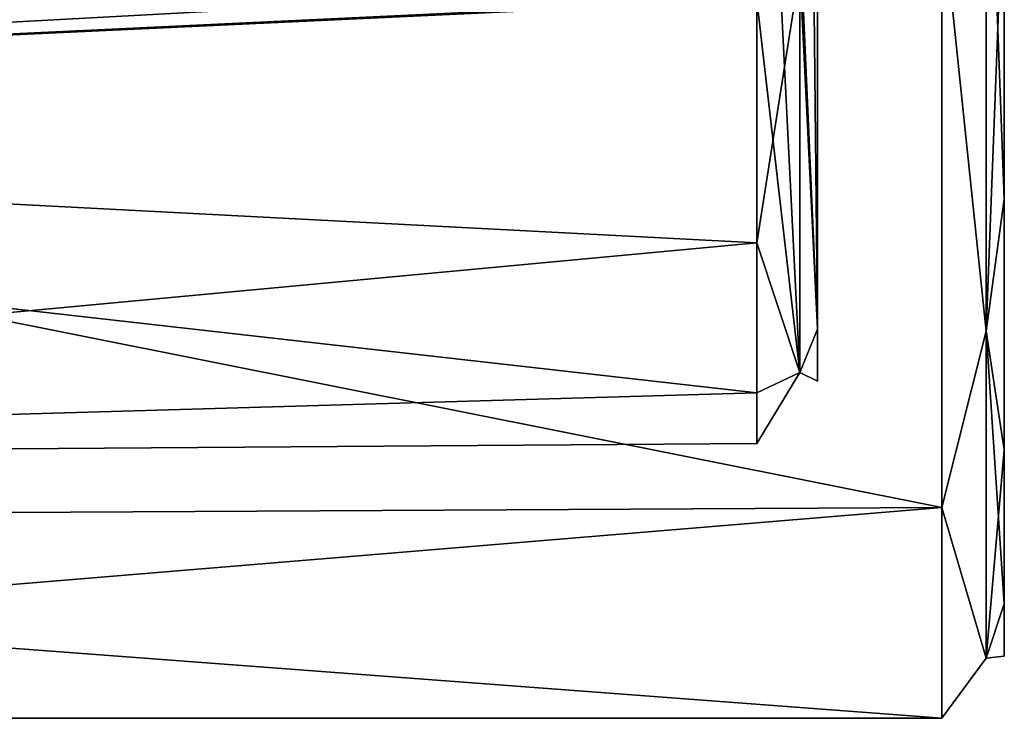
# Model space of a CAD drawing. Header units: millimetres. Extents: x -25 to 87, y -149 to 296.
# Tile 36 of 256: x 78.7 to 86.6, y 30.75 to 36.36. Entities that reach past the tile are written whole.
import ezdxf

# ---------------------------------------------------------------- set-up
doc = ezdxf.new("R2010")
doc.units = ezdxf.units.MM
doc.header["$LTSCALE"] = 65.185185
for name, color, linetype in [('775', 7, 'CONTINUOUS'), ('778', 7, 'CONTINUOUS'), ('798', 7, 'CONTINUOUS'), ('830', 7, 'CONTINUOUS'), ('910', 7, 'CONTINUOUS'), ('993', 7, 'CONTINUOUS')]:
    doc.layers.add(name, color=color, linetype=linetype)

msp = doc.modelspace()

# ---------------------------------------------------------------- linework, layer by layer
at = {"layer": '775', "linetype": 'CONTINUOUS'}
for points in [[(86.6, 34.9178, -12.087), (86.6, 37.6242, -15.3834), (86.6, 34.9178, 12.087), (86.6, 34.9178, -12.087)], [(86.6, 34.9178, 12.087), (86.6, 37.6242, -15.3834), (86.6, 37.6242, 15.3834), (86.6, 34.9178, 12.087)], [(86.6, 32.9066, -8.3258), (86.6, 34.9178, -12.087), (86.6, 32.9066, 8.3258), (86.6, 32.9066, -8.3258)], [(86.6, 32.9066, 8.3258), (86.6, 34.9178, -12.087), (86.6, 34.9178, 12.087), (86.6, 32.9066, 8.3258)], [(86.6, 31.6682, -4.2445), (86.6, 32.9066, -8.3258), (86.6, 31.6682, 4.2445), (86.6, 31.6682, -4.2445)], [(86.6, 31.6682, 4.2445), (86.6, 32.9066, -8.3258), (86.6, 32.9066, 8.3258), (86.6, 31.6682, 4.2445)], [(86.6, 31.25, 0), (86.6, 31.6682, -4.2445), (86.6, 31.6682, 4.2445), (86.6, 31.25, 0)]]:
    msp.add_3dface(points, dxfattribs=at)
at = {"layer": '778', "linetype": 'CONTINUOUS'}
for points in [[(86.1, 32.4437, -8.5147), (63.4353, 36.9676, -15.4281), (86.1, 37.2669, -15.7331), (86.1, 32.4437, -8.5147)], [(86.1, 37.2669, 15.7331), (63.4353, 36.9676, 15.4281), (86.1, 32.4437, 8.5147), (86.1, 37.2669, 15.7331)], [(65.1229, 32.331, -8.2375), (63.4353, 36.9676, -15.4281), (86.1, 32.4437, -8.5147), (65.1229, 32.331, -8.2375)], [(63.4353, 36.9676, 15.4281), (65.1229, 32.331, 8.2375), (86.1, 32.4437, 8.5147), (63.4353, 36.9676, 15.4281)], [(86.1, 30.75), (65.1229, 32.331, -8.2375), (86.1, 32.4437, -8.5147), (86.1, 30.75)], [(65.1229, 32.331, 8.2375), (65.6983, 30.75), (86.1, 32.4437, 8.5147), (65.1229, 32.331, 8.2375)], [(86.1, 32.4437, 8.5147), (65.6983, 30.75), (86.1, 30.75), (86.1, 32.4437, 8.5147)], [(65.6983, 30.75), (65.1229, 32.331, -8.2375), (86.1, 30.75), (65.6983, 30.75)]]:
    msp.add_3dface(points, dxfattribs=at)
at = {"layer": '798', "linetype": 'CONTINUOUS'}
for points in [[(62.8621, 40.9479, -16.7216), (64.8773, 35.5945, -10.9426), (83.6687, 41.215, -16.2423), (62.8621, 40.9479, -16.7216)], [(83.6687, 41.215, -16.2423), (64.8773, 35.5945, -10.9426), (83.6131, 40.9857, -16.0753), (83.6687, 41.215, -16.2423)], [(64.8773, 35.5944, 10.9424), (62.8621, 40.9478, 16.7215), (84.3131, 36.5131, 11.4107), (64.8773, 35.5944, 10.9424)], [(83.6131, 40.9857, -16.0753), (64.8773, 35.5945, -10.9426), (83.6131, 38.8092, -14.1908), (83.6131, 40.9857, -16.0753)], [(83.6131, 38.8092, -14.1908), (64.8773, 35.5945, -10.9426), (83.6131, 36.9247, -12.0143), (83.6131, 38.8092, -14.1908)], [(83.6131, 36.9247, -12.0143), (64.8773, 35.5945, -10.9426), (83.6678, 36.7589, -11.7867), (83.6131, 36.9247, -12.0143)], [(83.6678, 36.7589, -11.7867), (64.8773, 35.5945, -10.9426), (83.8239, 36.6229, -11.59), (83.6678, 36.7589, -11.7867)], [(83.8239, 36.6229, -11.59), (64.8773, 35.5945, -10.9426), (84.3131, 36.5131, -11.4107), (83.8239, 36.6229, -11.59)], [(84.6131, 34.5674, 7.8706), (64.8773, 35.5944, 10.9424), (84.6131, 36.5187, 11.405), (84.6131, 34.5674, 7.8706)], [(84.6131, 36.5187, 11.405), (64.8773, 35.5944, 10.9424), (84.4631, 36.5159, 11.4078), (84.6131, 36.5187, 11.405)], [(84.4631, 36.5159, -11.4078), (64.8773, 35.5945, -10.9426), (84.6131, 36.5187, -11.405), (84.4631, 36.5159, -11.4078)], [(84.6131, 36.5187, -11.405), (64.8773, 35.5945, -10.9426), (84.6131, 34.5674, -7.8706), (84.6131, 36.5187, -11.405)], [(84.4631, 36.5159, 11.4078), (64.8773, 35.5944, 10.9424), (84.3131, 36.5131, 11.4107), (84.4631, 36.5159, 11.4078)], [(84.3131, 36.5131, -11.4107), (64.8773, 35.5945, -10.9426), (84.4631, 36.5159, -11.4078), (84.3131, 36.5131, -11.4107)], [(64.8773, 35.5945, -10.9426), (65.9214, 32.8212, -3.7928), (84.6131, 34.5674, -7.8706), (64.8773, 35.5945, -10.9426)], [(65.9214, 32.8212, 3.7926), (64.8773, 35.5944, 10.9424), (84.6131, 33.364, 4.0168), (65.9214, 32.8212, 3.7926)], [(84.6131, 33.364, 4.0168), (64.8773, 35.5944, 10.9424), (84.6131, 34.5674, 7.8706), (84.6131, 33.364, 4.0168)], [(84.6131, 34.5674, -7.8706), (65.9214, 32.8212, -3.7928), (84.6131, 33.364, -4.0168), (84.6131, 34.5674, -7.8706)], [(84.6131, 32.9574, 0), (65.9214, 32.8212, 3.7926), (84.6131, 33.364, 4.0168), (84.6131, 32.9574, 0)], [(84.6131, 33.364, -4.0168), (65.9214, 32.8212, -3.7928), (84.6131, 32.9574, 0), (84.6131, 33.364, -4.0168)], [(65.9214, 32.8212, -3.7928), (65.9214, 32.8212, 3.7926), (84.6131, 32.9574, 0), (65.9214, 32.8212, -3.7928)]]:
    msp.add_3dface(points, dxfattribs=at)
at = {"layer": '830', "linetype": 'CONTINUOUS'}
for points in [[(86.4536, 38.7921, 16.9323), (86.1, 37.2669, 15.7331), (86.4536, 33.8578, 11.0518), (86.4536, 38.7921, 16.9323)], [(86.4536, 33.8578, -11.0518), (86.1, 37.2669, -15.7331), (86.4536, 38.7921, -16.9323), (86.4536, 33.8578, -11.0518)], [(86.6, 37.6242, -15.3834), (86.6, 34.9178, -12.087), (86.4536, 38.7921, -16.9323), (86.6, 37.6242, -15.3834)], [(86.6, 34.9178, -12.087), (86.4536, 33.8578, -11.0518), (86.4536, 38.7921, -16.9323), (86.6, 34.9178, -12.087)], [(86.6, 37.6242, 15.3834), (86.4536, 38.7921, 16.9323), (86.4536, 33.8578, 11.0518), (86.6, 37.6242, 15.3834)], [(86.6, 34.9178, 12.087), (86.6, 37.6242, 15.3834), (86.4536, 33.8578, 11.0518), (86.6, 34.9178, 12.087)], [(86.1, 37.2669, 15.7331), (86.1, 32.4437, 8.5147), (86.4536, 33.8578, 11.0518), (86.1, 37.2669, 15.7331)], [(86.1, 32.4437, -8.5147), (86.1, 37.2669, -15.7331), (86.4536, 33.8578, -11.0518), (86.1, 32.4437, -8.5147)], [(86.6, 34.9178, -12.087), (86.6, 32.9066, -8.3258), (86.4536, 33.8578, -11.0518), (86.6, 34.9178, -12.087)], [(86.6, 32.9066, 8.3258), (86.6, 34.9178, 12.087), (86.4536, 33.8578, 11.0518), (86.6, 32.9066, 8.3258)], [(86.4536, 33.8578, 11.0518), (86.1, 32.4437, 8.5147), (86.4536, 31.2322, 3.8382), (86.4536, 33.8578, 11.0518)], [(86.4536, 31.2322, -3.8382), (86.1, 32.4437, -8.5147), (86.4536, 33.8578, -11.0518), (86.4536, 31.2322, -3.8382)], [(86.6, 32.9066, -8.3258), (86.6, 31.6682, -4.2445), (86.4536, 33.8578, -11.0518), (86.6, 32.9066, -8.3258)], [(86.6, 31.6682, -4.2445), (86.4536, 31.2322, -3.8382), (86.4536, 33.8578, -11.0518), (86.6, 31.6682, -4.2445)], [(86.6, 32.9066, 8.3258), (86.4536, 33.8578, 11.0518), (86.4536, 31.2322, 3.8382), (86.6, 32.9066, 8.3258)], [(86.6, 31.6682, 4.2445), (86.6, 32.9066, 8.3258), (86.4536, 31.2322, 3.8382), (86.6, 31.6682, 4.2445)], [(86.1, 32.4437, 8.5147), (86.1, 30.75), (86.4536, 31.2322, 3.8382), (86.1, 32.4437, 8.5147)], [(86.1, 30.75), (86.1, 32.4437, -8.5147), (86.4536, 31.2322, -3.8382), (86.1, 30.75)], [(86.6, 31.6682, -4.2445), (86.6, 31.25, 0), (86.4536, 31.2322, -3.8382), (86.6, 31.6682, -4.2445)], [(86.6, 31.25, 0), (86.6, 31.6682, 4.2445), (86.4536, 31.2322, 3.8382), (86.6, 31.25, 0)], [(86.4536, 31.2322, 3.8382), (86.1, 30.75), (86.4536, 31.2322, -3.8382), (86.4536, 31.2322, 3.8382)], [(86.6, 31.25, 0), (86.4536, 31.2322, 3.8382), (86.4536, 31.2322, -3.8382), (86.6, 31.25, 0)]]:
    msp.add_3dface(points, dxfattribs=at)
at = {"layer": '910', "linetype": 'CONTINUOUS'}
for points in [[(85.1, 37.1014, -11.3647), (84.959, 36.7648, -11.4919), (85.1, 33.874, -4.0146), (85.1, 37.1014, -11.3647)], [(85.0691, 36.948, 11.4473), (85.1, 37.1014, 11.3647), (85.1, 33.874, 4.0145), (85.0691, 36.948, 11.4473)], [(84.974, 36.7834, 11.4901), (85.0691, 36.948, 11.4473), (85.1, 33.874, 4.0145), (84.974, 36.7834, 11.4901)], [(84.6131, 36.5187, -11.405), (84.6131, 34.5674, -7.8706), (84.959, 36.7648, -11.4919), (84.6131, 36.5187, -11.405)], [(84.6131, 34.5674, -7.8706), (84.9582, 33.5259, -4.0545), (84.959, 36.7648, -11.4919), (84.6131, 34.5674, -7.8706)], [(84.959, 36.7648, 11.4918), (84.9582, 33.5259, 4.0545), (84.8048, 36.6215, 11.4761), (84.959, 36.7648, 11.4918)], [(84.9582, 33.5259, 4.0545), (84.959, 36.7648, 11.4918), (85.1, 33.874, 4.0145), (84.9582, 33.5259, 4.0545)], [(84.959, 36.7648, -11.4919), (84.9582, 33.5259, -4.0545), (85.1, 33.874, -4.0146), (84.959, 36.7648, -11.4919)], [(84.959, 36.7648, 11.4918), (84.974, 36.7834, 11.4901), (85.1, 33.874, 4.0145), (84.959, 36.7648, 11.4918)], [(84.9582, 33.5259, 4.0545), (84.6131, 36.5187, 11.405), (84.8048, 36.6215, 11.4761), (84.9582, 33.5259, 4.0545)], [(84.6131, 34.5674, 7.8706), (84.6131, 36.5187, 11.405), (84.9582, 33.5259, 4.0545), (84.6131, 34.5674, 7.8706)], [(84.6131, 34.5674, -7.8706), (84.6131, 33.364, -4.0168), (84.9582, 33.5259, -4.0545), (84.6131, 34.5674, -7.8706)], [(84.6131, 33.364, 4.0168), (84.6131, 34.5674, 7.8706), (84.9582, 33.5259, 4.0545), (84.6131, 33.364, 4.0168)], [(85.1, 33.4572, 0), (84.9582, 33.5259, 4.0545), (85.1, 33.874, 4.0145), (85.1, 33.4572, 0)], [(85.1, 33.874, -4.0146), (84.9582, 33.5259, -4.0545), (85.1, 33.4572, 0), (85.1, 33.874, -4.0146)], [(84.6131, 33.364, -4.0168), (84.6131, 32.9574, 0), (84.9582, 33.5259, -4.0545), (84.6131, 33.364, -4.0168)], [(84.6131, 32.9574, 0), (84.6131, 33.364, 4.0168), (84.9582, 33.5259, -4.0545), (84.6131, 32.9574, 0)], [(84.6131, 33.364, 4.0168), (84.9582, 33.5259, 4.0545), (84.9582, 33.5259, -4.0545), (84.6131, 33.364, 4.0168)], [(84.9582, 33.5259, -4.0545), (84.9582, 33.5259, 4.0545), (85.1, 33.4572, 0), (84.9582, 33.5259, -4.0545)]]:
    msp.add_3dface(points, dxfattribs=at)
at = {"layer": '993', "linetype": 'CONTINUOUS'}
for points in [[(85.1, 45.5023, -2.9722), (85.1, 41.3249, -7.1496), (85.1, 33.874, -4.0146), (85.1, 45.5023, -2.9722)], [(85.1, 45.5023, 0), (85.1, 45.5023, -2.9722), (85.1, 33.4572, 0), (85.1, 45.5023, 0)], [(85.1, 45.5023, -2.9722), (85.1, 33.874, -4.0146), (85.1, 33.4572, 0), (85.1, 45.5023, -2.9722)], [(85.1, 41.3249, 7.1496), (85.1, 45.5023, 2.9722), (85.1, 33.874, 4.0145), (85.1, 41.3249, 7.1496)], [(85.1, 45.5023, 2.9722), (85.1, 45.5023, 0), (85.1, 33.874, 4.0145), (85.1, 45.5023, 2.9722)], [(85.1, 45.5023, 0), (85.1, 33.4572, 0), (85.1, 33.874, 4.0145), (85.1, 45.5023, 0)], [(85.1, 41.3249, -7.1496), (85.1, 37.1475, -11.3271), (85.1, 33.874, -4.0146), (85.1, 41.3249, -7.1496)], [(85.1, 37.1014, 11.3647), (85.1, 41.3249, 7.1496), (85.1, 33.874, 4.0145), (85.1, 37.1014, 11.3647)], [(85.1, 33.874, -4.0146), (85.1, 37.1475, -11.3271), (85.1, 37.1254, -11.347), (85.1, 33.874, -4.0146)], [(85.1, 37.1014, -11.3647), (85.1, 33.874, -4.0146), (85.1, 37.1254, -11.347), (85.1, 37.1014, -11.3647)]]:
    msp.add_3dface(points, dxfattribs=at)

doc.saveas('drawing.dxf')
